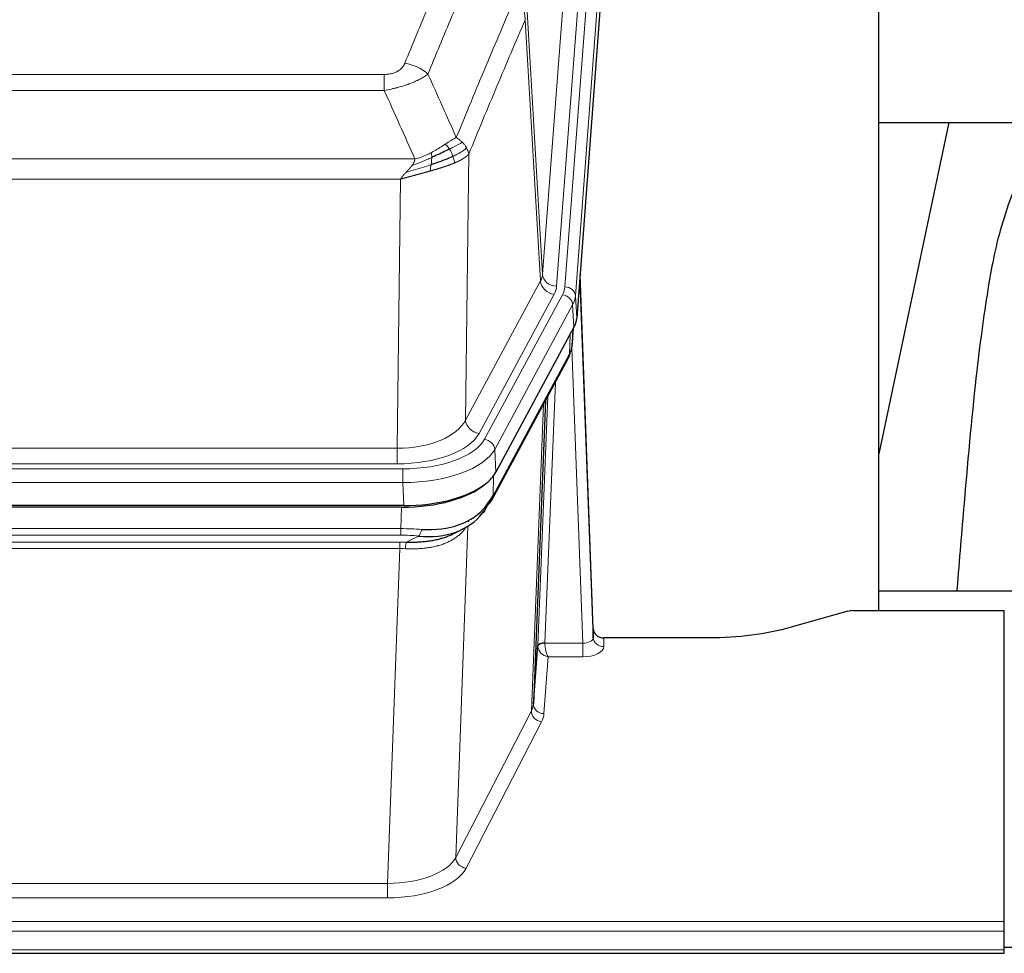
# Model space of a CAD drawing. Header units: inches. Extents: x 0 to 23760, y -13 to 16800.
# Tile 185 of 214: x 18229 to 18509, y 13839 to 14104. Entities that reach past the tile are written whole.
import ezdxf

# ---------------------------------------------------------------- set-up
doc = ezdxf.new("R2010")
doc.units = ezdxf.units.IN
doc.layers.add('254', color=7, linetype='Continuous', true_color=0xffffff)

msp = doc.modelspace()

# ---------------------------------------------------------------- linework, layer by layer
at = {"layer": '254', "color": 110, "linetype": 'Continuous', "lineweight": 13}
for p, q in [((18377.759, 14031.888), (18390.825, 14204.661)), ((18384.098, 14028.309), (18397.209, 14201.67)), ((18394.817, 14201.235), (18381.751, 14028.462)), ((18400.203, 14199.1), (18387.092, 14025.739)), ((18373.382, 14106.565), (18377.759, 14031.888)), ((18377.178, 14029.979), (18372.826, 14104.231)), ((18127.39, 14088.684), (18332.733, 14088.684)), ((18332.733, 14084.12), (18332.733, 14088.684)), ((18332.733, 14084.12), (18127.39, 14084.12)), ((18118.659, 14064.641), (18341.464, 14064.641)), ((18356.784, 14066.086), (18355.826, 13990.436)), ((18337.352, 14058.897), (18122.772, 14058.897)), ((18336.383, 13982.401), (18337.352, 14058.897)), ((18355.826, 13990.436), (18377.178, 14029.979)), ((18359.702, 13986.627), (18381.054, 14026.171)), ((18361.227, 13984.953), (18383.401, 14026.018)), ((18387.092, 14025.739), (18387.466, 14019.367)), ((18386.308, 14023.162), (18364.134, 13982.096)), ((18386.681, 14016.789), (18386.308, 14023.162)), ((18385.412, 14009.285), (18385.63, 14014.842)), ((18386.197, 14011.864), (18386.551, 14016.548)), ((18363.665, 13969.009), (18385.412, 14009.285)), ((18389.178, 13927.041), (18386.047, 14010.893)), ((18381.395, 14001.179), (18378.372, 13927.128)), ((18376.375, 13926.362), (18379.267, 13997.239)), ((18374.56, 13907.733), (18378.028, 13994.944)), ((18123.74, 13982.401), (18336.383, 13982.401)), ((18336.383, 13977.987), (18336.383, 13982.401)), ((18364.134, 13982.096), (18364.427, 13975.575)), ((18336.383, 13977.987), (18123.74, 13977.987)), ((18122.152, 13976.563), (18337.972, 13976.563)), ((18337.972, 13972.658), (18337.972, 13976.563)), ((18337.972, 13972.658), (18122.152, 13972.658)), ((18338.265, 13966.137), (18337.972, 13972.658)), ((18363.841, 13974.645), (18363.665, 13969.009)), ((18337.483, 13959.564), (18337.673, 13965.655)), ((18356.774, 13961.923), (18356.736, 13961.83)), ((18122.641, 13959.564), (18337.483, 13959.564)), ((18337.483, 13957.698), (18337.483, 13959.564)), ((18356.511, 13960.259), (18353.075, 13866.119)), ((18337.483, 13957.698), (18122.641, 13957.698)), ((18122.983, 13955.756), (18337.14, 13955.756)), ((18337.14, 13953.891), (18337.14, 13955.756)), ((18339.053, 13955.725), (18342.507, 13957.47)), ((18337.14, 13953.891), (18122.983, 13953.891)), ((18333.667, 13858.715), (18337.14, 13953.891)), ((18395.159, 13928.488), (18395.169, 13926.04)), ((18378.373, 13927.041), (18389.178, 13927.041)), ((18389.178, 13927.041), (18389.178, 13923.126)), ((18379.336, 13923.126), (18378.142, 13906.977)), ((18389.178, 13923.126), (18379.336, 13923.126)), ((18353.075, 13866.119), (18374.56, 13907.733)), ((18377.469, 13904.67), (18355.984, 13863.056)), ((18126.457, 13858.715), (18333.667, 13858.715)), ((18333.667, 13858.715), (18333.667, 13854.614)), ((18333.667, 13854.614), (18126.457, 13854.614)), ((17952.062, 13847.853), (18509.062, 13847.853)), ((17952.062, 13845.119), (18509.062, 13845.119)), ((17952.062, 13839.871), (18509.062, 13839.871))]:
    msp.add_line(p, q, dxfattribs=at)
at = {"layer": '254', "color": 2, "linetype": 'Continuous', "lineweight": 25}
for p, q in [((18400.584, 14192.82), (18387.466, 14019.367)), ((18473.402, 13936.255), (18473.402, 14125.056)), ((18473.382, 14074.977), (18545.112, 14074.977)), ((18493.245, 14074.975), (18473.402, 13980.819)), ((18392.16, 13931.109), (18388.402, 14031.748)), ((18388.483, 14027.355), (18392.171, 13928.573)), ((18386.681, 14016.789), (18364.427, 13975.575)), ((18386.19, 14011.751), (18386.554, 14016.553)), ((18386.368, 14016.208), (18386.197, 14011.864)), ((18386.19, 14011.751), (18386.197, 14011.864)), ((18363.305, 13967.679), (18385.053, 14007.955)), ((18378.574, 13995.955), (18375.146, 13909.744)), ((18338.265, 13966.137), (18121.859, 13966.137)), ((18337.673, 13965.655), (18122.45, 13965.655)), ((18352.371, 13958.091), (18355.164, 13959.503)), ((18545.4, 13941.828), (18473.403, 13941.828)), ((18464.606, 13936.06), (18448.441, 13931.529)), ((18466.104, 13936.255), (18509.062, 13936.255)), ((18509.062, 13847.853), (18509.062, 13936.255)), ((18392.171, 13928.573), (18392.16, 13931.109)), ((18425.062, 13928.488), (18395.159, 13928.488)), ((18375.146, 13909.744), (18376.375, 13926.362)), ((18509.062, 13845.119), (18509.062, 13847.853)), ((18509.062, 13839.871), (18509.062, 13845.119)), ((18509.062, 13840.554), (18512.046, 13840.554)), ((17952.062, 13838.856), (18509.062, 13838.856)), ((18509.062, 13838.856), (18509.062, 13839.871))]:
    msp.add_line(p, q, dxfattribs=at)
at = {"layer": '254', "color": 110, "linetype": 'Continuous', "lineweight": 13}
for centre, major_axis, ratio, start_param, end_param in [((18338.58, 14083.682), (9.245, -3.812), 0.7933159, 1.14397, 1.886928), ((18357.733, 14032.4), (-20.038, 0.241), 0.4621297, 2.903225, 3.1123764), ((18381.751, 14032.01), (3.989, -0.302), 0.8864705, 3.2608937, 4.7793301), ((18388.483, 14025.202), (-0.214, 6.443), 0.0117452, 5.0526437, 5.774114), ((18381.054, 14029.719), (3.52, -1.9), 0.8606628, 3.6289862, 5.1474227), ((18357.733, 14028.852), (-24.033, 0.005), 0.4611335, 2.8976848, 3.1068362), ((18360.08, 14028.7), (-24.033, 0.005), 0.4611335, 2.8976848, 3.1068362), ((18384.098, 14025.648), (2.991, -0.226), 0.8864705, 0.119301, 1.6377375), ((18383.401, 14023.357), (2.64, -1.425), 0.8606628, 0.4873936, 2.00583), ((18360.08, 14026.039), (27.028, 0.171), 0.4605351, 6.0362132, 6.2453646), ((18385.484, 14027.263), (2.998, 0.112), 0.4302668, 5.7021495, 6.2671208), ((18381.533, 14009.855), (3.52, -1.9), 0.8606628, 0.0000038, 0.4001271), ((18358.402, 13992.075), (27.538, 20.422), 0.1820484, 5.9117295, 5.9437097), ((18336.463, 13993.008), (20.002, 0.126), 0.5302672, 4.7050812, 6.0263936), ((18359.702, 13990.175), (-3.52, 1.9), 0.8606628, 0.4873936, 2.00583), ((18336.463, 13989.46), (24.002, 0.049), 0.477994, 4.708097, 6.0294094), ((18337.92, 13987.66), (-24.02, 0.03), 0.4619935, 1.5735185, 2.8978281), ((18361.227, 13982.292), (2.64, -1.425), 0.8606628, 0.4873936, 2.00583), ((18337.92, 13984.999), (27.018, 0.111), 0.4567867, 4.7124116, 6.0367213), ((18359.786, 13969.58), (3.52, -1.9), 0.8606628, 0.0000038, 0.4001271), ((18336.833, 13952.13), (27.015, 0.091), 0.2751837, 1.3250001, 1.545831), ((18342.507, 13961.305), (-0.368, -3.983), 0.2964475, 0.3019504, 1.0888865), ((18336.351, 13945.944), (24.025, 0.387), 0.4081205, 1.4515093, 1.5313568), ((18336.833, 13948.295), (23.017, 0.318), 0.4083138, 1.3161001, 1.5369309), ((18339.053, 13951.89), (0.131, 3.998), 0.1099517, 0.2897867, 1.0584981), ((18336.351, 13942.108), (20.023, 0.877), 0.5868265, 1.4258227, 1.5056703), ((18389.166, 13928.664), (-3.004, 0.138), 0.5390598, 1.5996723, 3.1704686), ((18395.169, 13928.664), (-3, -0.013), 0.8746179, 0.0299147, 1.5670846), ((18379.372, 13926.235), (-2.996, 0.15), 0.8842154, 0.0089587, 0.1047241), ((18378.372, 13926.267), (1.998, -0.082), 0.4302193, 1.5883537, 3.1255299), ((18378.373, 13926.18), (-1.996, -0.13), 0.4297663, 4.6843512, 6.2157251), ((18379.336, 13925.749), (-2.669, 1.608), 0.8008031, 0.5106166, 2.0203264), ((18379.372, 13927.096), (1.001, 0.011), 0.9036685, 3.0949665, 3.190732), ((18379.336, 13925.749), (-0.506, 2.997), 0.2740591, 1.0794715, 2.5891813), ((18389.166, 13926.04), (-6.003, 0.008), 0.4854373, 1.5734916, 3.1442879), ((18377.469, 13907.294), (2.666, -1.376), 0.8484453, 3.5215353, 5.1252561), ((18355.143, 13909.999), (20.016, 0.121), 0.4848834, 6.0350943, 6.2444185), ((18378.142, 13909.601), (2.992, -0.221), 0.8740585, 3.1714428, 4.7769181), ((18355.143, 13907.375), (23.014, 0.002), 0.4845187, 6.038018, 6.2473422), ((18333.66, 13868.389), (20.013, 0.104), 0.483363, 4.7101919, 6.0355739), ((18355.984, 13865.68), (2.666, -1.376), 0.8484453, 3.5215353, 5.1252561), ((18333.66, 13865.765), (-23.012, 0.004), 0.4845836, 1.5711584, 2.8965404)]:
    msp.add_ellipse(centre, major_axis=major_axis, ratio=ratio, start_param=start_param, end_param=end_param, dxfattribs=at)
at = {"layer": '254', "color": 2, "linetype": 'Continuous', "lineweight": 25}
for centre, major_axis, ratio, start_param, end_param in [((18360.446, 14019.806), (-27.037, 0.006), 0.4611335, 2.8976848, 3.1068362), ((18359.553, 14021.351), (-26.161, 11.46), 0.4493681, 3.1218709, 3.267222), ((18358.402, 13992.075), (27.174, 22.247), 0.265953, 6.0029107, 6.0348909), ((18381.699, 14010.176), (3.584, -1.776), 0.8816114, 6.2824956, 6.6531678), ((18338.207, 13978.621), (-27.023, 0.034), 0.4619935, 2.6128783, 2.8978281), ((18337.648, 13978.13), (-27.01, 0.015), 0.4618579, 1.5720062, 2.656), ((18338.207, 13978.621), (-27.023, 0.034), 0.4619935, 1.5735185, 2.6128783), ((18339.529, 13949.267), (23.434, 19.972), 0.1471226, 5.6997031, 5.9205339), ((18336.833, 13952.13), (27.355, 20.182), 0.1876908, 5.6857719, 5.9066027), ((18359.786, 13969.58), (3.52, -1.9), 0.8606628, 5.9153676, 6.2831892), ((18337.736, 13980.947), (-23.359, 16.381), 0.7286412, 2.2260513, 3.1098882), ((18337.736, 13980.947), (-25.329, 12.681), 0.6929209, 2.1169098, 3.0007467), ((18358.009, 13966.898), (3.195, -2.407), 0.6715965, 6.033487, 6.820423), ((18359.908, 13959.407), (-3.388, 2.127), 0.8041825, 6.1083502, 6.2835535), ((18466.107, 13934.797), (-3, 0.002), 0.4856498, 4.7136997, 5.2369038), ((18395.159, 13931.201), (-3, 0.002), 0.9042699, 0.0343167, 1.5714866)]:
    msp.add_ellipse(centre, major_axis=major_axis, ratio=ratio, start_param=start_param, end_param=end_param, dxfattribs=at)
at = {"layer": '254', "color": 110, "linetype": 'Continuous', "lineweight": 13}
for points, knots in [([(18338.58, 14091.838), (18339.714, 14094.599), (18340.849, 14097.349), (18343.122, 14102.827), (18344.259, 14105.555), (18347.675, 14113.703), (18349.956, 14119.089), (18352.241, 14124.43)], [0, 0, 0, 0, 0.25, 0.25, 0.5, 0.5, 1, 1, 1, 1]), ([(18358.838, 14121.343), (18356.549, 14116.007), (18354.265, 14110.625), (18350.846, 14102.484), (18349.707, 14099.759), (18347.432, 14094.287), (18346.295, 14091.539), (18345.16, 14088.78)], [0, 0, 0, 0, 0.5, 0.5, 0.75, 0.75, 1, 1, 1, 1]), ([(18353.227, 14070.732), (18354.625, 14074.147), (18356.024, 14077.545), (18358.827, 14084.307), (18360.23, 14087.671), (18364.443, 14097.71), (18367.259, 14104.334), (18370.081, 14110.889)], [0, 0, 0, 0, 0.25, 0.25, 0.5, 0.5, 1, 1, 1, 1]), ([(18370.081, 14110.889), (18370.49, 14110.406), (18370.863, 14109.896), (18371.521, 14108.832), (18371.806, 14108.279), (18372.278, 14107.148), (18372.464, 14106.569), (18372.727, 14105.402), (18372.805, 14104.814), (18372.826, 14104.231)], [0, 0, 0, 0, 0.25, 0.25, 0.5, 0.5, 0.75, 0.75, 1, 1, 1, 1]), ([(18372.826, 14104.231), (18370.14, 14097.998), (18367.461, 14091.703), (18363.45, 14082.167), (18362.115, 14078.973), (18359.447, 14072.553), (18358.114, 14069.327), (18356.784, 14066.086)], [0, 0, 0, 0, 0.5, 0.5, 0.75, 0.75, 1, 1, 1, 1]), ([(18338.58, 14091.838), (18338.559, 14091.787), (18338.537, 14091.736), (18338.491, 14091.634), (18338.467, 14091.583), (18338.391, 14091.432), (18338.337, 14091.332), (18338.219, 14091.134), (18338.155, 14091.037), (18338.019, 14090.844), (18337.946, 14090.749), (18337.788, 14090.561), (18337.704, 14090.468), (18337.569, 14090.332), (18337.522, 14090.286), (18337.426, 14090.197), (18337.376, 14090.152), (18337.222, 14090.021), (18337.114, 14089.937), (18336.886, 14089.774), (18336.767, 14089.695), (18336.577, 14089.582), (18336.48, 14089.527), (18336.379, 14089.474), (18336.311, 14089.438), (18336.276, 14089.421), (18336.102, 14089.335), (18335.957, 14089.272), (18335.51, 14089.095), (18335.194, 14088.996), (18334.773, 14088.896), (18334.688, 14088.877), (18334.515, 14088.842), (18334.428, 14088.826), (18334.167, 14088.782), (18333.991, 14088.758), (18333.636, 14088.721), (18333.457, 14088.707), (18333.097, 14088.688), (18332.916, 14088.684), (18332.733, 14088.684)], [0, 0, 0, 0, 0.03125, 0.03125, 0.0625, 0.0625, 0.125, 0.125, 0.1875, 0.1875, 0.25, 0.25, 0.3125, 0.3125, 0.34375, 0.34375, 0.375, 0.375, 0.4375, 0.4375, 0.5, 0.5, 0.53125, 0.546875, 0.546875, 0.5625, 0.5625, 0.625, 0.625, 0.75, 0.75, 0.78125, 0.78125, 0.8125, 0.8125, 0.875, 0.875, 0.9375, 0.9375, 1, 1, 1, 1]), ([(18345.16, 14088.78), (18344.862, 14088.547), (18344.536, 14088.316), (18343.823, 14087.859), (18343.437, 14087.632), (18342.808, 14087.296), (18342.536, 14087.157), (18342.251, 14087.018), (18342.136, 14086.963), (18342.078, 14086.935), (18341.902, 14086.853), (18341.784, 14086.798), (18341.181, 14086.527), (18340.672, 14086.316), (18340, 14086.06), (18339.864, 14086.01), (18339.657, 14085.934), (18339.587, 14085.909), (18339.448, 14085.859), (18339.377, 14085.835), (18339.025, 14085.712), (18338.738, 14085.616), (18337.862, 14085.335), (18337.257, 14085.157), (18336.554, 14084.968), (18336.475, 14084.947), (18336.318, 14084.906), (18336.238, 14084.885), (18336, 14084.824), (18335.841, 14084.784), (18335.361, 14084.667), (18335.039, 14084.591), (18334.064, 14084.374), (18333.403, 14084.241), (18332.733, 14084.12)], [0, 0, 0, 0, 0.125, 0.125, 0.25, 0.25, 0.3125, 0.328125, 0.328125, 0.34375, 0.34375, 0.375, 0.375, 0.5, 0.5, 0.53125, 0.53125, 0.546875, 0.546875, 0.5625, 0.5625, 0.625, 0.625, 0.75, 0.75, 0.765625, 0.765625, 0.78125, 0.78125, 0.8125, 0.8125, 0.875, 0.875, 1, 1, 1, 1]), ([(18353.227, 14070.732), (18352.534, 14070.405), (18351.768, 14069.939), (18350.641, 14069.219), (18350.351, 14069.031), (18350.052, 14068.837)], [0, 0, 0, 0, 0.75, 0.75, 1, 1, 1, 1]), ([(18354.934, 14069.388), (18354.811, 14069.511), (18354.683, 14069.633), (18354.351, 14069.928), (18354.14, 14070.1), (18353.699, 14070.427), (18353.468, 14070.584), (18353.227, 14070.732)], [0, 0, 0, 0, 0.25, 0.25, 0.625, 0.625, 1, 1, 1, 1]), ([(18350.052, 14068.837), (18349.902, 14068.74), (18349.751, 14068.642), (18349.136, 14068.245), (18348.657, 14067.938), (18347.663, 14067.324), (18347.148, 14067.017), (18346.441, 14066.623), (18346.263, 14066.525), (18346.082, 14066.429)], [0, 0, 0, 0, 0.125, 0.125, 0.5, 0.5, 0.875, 0.875, 1, 1, 1, 1]), ([(18351.276, 14067.457), (18351.177, 14067.612), (18351.076, 14067.76), (18350.819, 14068.104), (18350.662, 14068.288), (18350.351, 14068.603), (18350.198, 14068.735), (18350.052, 14068.837)], [0, 0, 0, 0, 0.25, 0.25, 0.625, 0.625, 1, 1, 1, 1]), ([(18354.934, 14069.388), (18354.236, 14069.005), (18353.365, 14068.533), (18352.004, 14067.827), (18351.648, 14067.644), (18351.276, 14067.457)], [0, 0, 0, 0, 0.75, 0.75, 1, 1, 1, 1]), ([(18352.262, 14065.384), (18352.231, 14065.472), (18352.199, 14065.561), (18352.064, 14065.918), (18351.951, 14066.189), (18351.702, 14066.717), (18351.566, 14066.975), (18351.374, 14067.3), (18351.325, 14067.379), (18351.276, 14067.457)], [0, 0, 0, 0, 0.125, 0.125, 0.5, 0.5, 0.875, 0.875, 1, 1, 1, 1]), ([(18356.145, 14067.8), (18355.532, 14067.216), (18354.636, 14066.607), (18353.107, 14065.792), (18352.697, 14065.588), (18352.262, 14065.384)], [0, 0, 0, 0, 0.75, 0.75, 1, 1, 1, 1]), ([(18356.145, 14067.8), (18356.106, 14067.869), (18356.065, 14067.938), (18355.898, 14068.214), (18355.759, 14068.418), (18355.455, 14068.816), (18355.291, 14069.011), (18355.056, 14069.263), (18354.996, 14069.326), (18354.934, 14069.388)], [0, 0, 0, 0, 0.125, 0.125, 0.5, 0.5, 0.875, 0.875, 1, 1, 1, 1]), ([(18356.784, 14066.086), (18356.699, 14066.52), (18356.557, 14066.953), (18356.294, 14067.52), (18356.222, 14067.66), (18356.145, 14067.8)], [0, 0, 0, 0, 0.75, 0.75, 1, 1, 1, 1]), ([(18346.233, 14065.06), (18345.775, 14064.856), (18345.311, 14064.652), (18343.441, 14063.847), (18342.004, 14063.264), (18340.594, 14062.742)], [0, 0, 0, 0, 0.25, 0.25, 1, 1, 1, 1]), ([(18340.594, 14062.742), (18340.602, 14062.753), (18340.618, 14062.774), (18340.641, 14062.806), (18340.665, 14062.838), (18340.688, 14062.87), (18340.71, 14062.901), (18340.733, 14062.933), (18340.754, 14062.964), (18340.776, 14062.996), (18340.797, 14063.027), (18340.818, 14063.058), (18340.839, 14063.089), (18340.859, 14063.12), (18340.879, 14063.151), (18340.899, 14063.182), (18340.918, 14063.212), (18340.937, 14063.243), (18340.956, 14063.273), (18340.974, 14063.304), (18340.992, 14063.334), (18341.01, 14063.364), (18341.027, 14063.394), (18341.044, 14063.424), (18341.061, 14063.454), (18341.077, 14063.484), (18341.093, 14063.513), (18341.109, 14063.543), (18341.124, 14063.572), (18341.139, 14063.602), (18341.154, 14063.631), (18341.168, 14063.66), (18341.182, 14063.689), (18341.196, 14063.718), (18341.21, 14063.747), (18341.223, 14063.775), (18341.235, 14063.804), (18341.248, 14063.833), (18341.26, 14063.861), (18341.271, 14063.889), (18341.283, 14063.918), (18341.294, 14063.946), (18341.304, 14063.974), (18341.315, 14064.002), (18341.325, 14064.029), (18341.335, 14064.057), (18341.344, 14064.085), (18341.353, 14064.112), (18341.362, 14064.14), (18341.37, 14064.167), (18341.378, 14064.194), (18341.386, 14064.221), (18341.393, 14064.248), (18341.4, 14064.275), (18341.407, 14064.302), (18341.414, 14064.328), (18341.42, 14064.355), (18341.425, 14064.382), (18341.431, 14064.408), (18341.436, 14064.434), (18341.441, 14064.46), (18341.445, 14064.486), (18341.449, 14064.512), (18341.453, 14064.538), (18341.456, 14064.564), (18341.459, 14064.59), (18341.462, 14064.615), (18341.464, 14064.632), (18341.464, 14064.641)], [0, 0, 0, 0, 0.0185022, 0.0368847, 0.0551481, 0.073293, 0.0913199, 0.1092294, 0.1270222, 0.1446988, 0.1622598, 0.1797059, 0.1970378, 0.2142561, 0.2313614, 0.2483544, 0.265236, 0.2820066, 0.2986672, 0.3152184, 0.331661, 0.3479958, 0.3642235, 0.380345, 0.3963611, 0.4122725, 0.4280803, 0.4437851, 0.459388, 0.4748898, 0.4902915, 0.5055939, 0.5207981, 0.535905, 0.5509156, 0.565831, 0.5806521, 0.5953801, 0.6100159, 0.6245607, 0.6390157, 0.6533819, 0.6676604, 0.6818526, 0.6959596, 0.7099825, 0.7239227, 0.7377815, 0.75156, 0.7652597, 0.7788818, 0.7924277, 0.8058989, 0.8192966, 0.8326224, 0.8458776, 0.8590638, 0.8721825, 0.8852351, 0.8982233, 0.9111485, 0.9240124, 0.9368166, 0.9495628, 0.9622525, 0.9748874, 0.9874694, 1, 1, 1, 1]), ([(18346.082, 14066.429), (18345.722, 14066.237), (18345.355, 14066.052), (18343.861, 14065.349), (18342.685, 14064.906), (18341.464, 14064.641)], [0, 0, 0, 0, 0.25, 0.25, 1, 1, 1, 1]), ([(18346.064, 14063), (18346.076, 14063.087), (18346.088, 14063.174), (18346.132, 14063.527), (18346.161, 14063.796), (18346.205, 14064.321), (18346.22, 14064.579), (18346.23, 14064.903), (18346.232, 14064.982), (18346.233, 14065.06)], [0, 0, 0, 0, 0.125, 0.125, 0.5, 0.5, 0.875, 0.875, 1, 1, 1, 1]), ([(18346.233, 14065.06), (18346.234, 14065.215), (18346.233, 14065.363), (18346.219, 14065.706), (18346.203, 14065.89), (18346.155, 14066.202), (18346.123, 14066.331), (18346.082, 14066.429)], [0, 0, 0, 0, 0.25, 0.25, 0.625, 0.625, 1, 1, 1, 1]), ([(18352.752, 14063.538), (18352.681, 14063.899), (18352.581, 14064.358), (18352.38, 14065.033), (18352.324, 14065.207), (18352.262, 14065.384)], [0, 0, 0, 0, 0.75, 0.75, 1, 1, 1, 1]), ([(18356.784, 14066.086), (18356.778, 14066.079), (18356.766, 14066.065), (18356.748, 14066.043), (18356.73, 14066.022), (18356.711, 14066.001), (18356.693, 14065.979), (18356.674, 14065.958), (18356.655, 14065.937), (18356.636, 14065.916), (18356.616, 14065.895), (18356.597, 14065.875), (18356.577, 14065.854), (18356.558, 14065.833), (18356.538, 14065.813), (18356.518, 14065.792), (18356.497, 14065.772), (18356.477, 14065.752), (18356.456, 14065.731), (18356.436, 14065.711), (18356.415, 14065.691), (18356.394, 14065.671), (18356.373, 14065.652), (18356.352, 14065.632), (18356.33, 14065.612), (18356.309, 14065.592), (18356.287, 14065.573), (18356.266, 14065.554), (18356.244, 14065.534), (18356.222, 14065.515), (18356.2, 14065.496), (18356.177, 14065.477), (18356.155, 14065.458), (18356.133, 14065.439), (18356.11, 14065.42), (18356.088, 14065.401), (18356.065, 14065.383), (18356.042, 14065.364), (18356.019, 14065.346), (18355.996, 14065.327), (18355.973, 14065.309), (18355.95, 14065.291), (18355.926, 14065.273), (18355.903, 14065.254), (18355.879, 14065.237), (18355.856, 14065.219), (18355.832, 14065.201), (18355.809, 14065.183), (18355.785, 14065.165), (18355.761, 14065.148), (18355.737, 14065.13), (18355.713, 14065.113), (18355.689, 14065.096), (18355.665, 14065.079), (18355.641, 14065.061), (18355.616, 14065.044), (18355.592, 14065.027), (18355.568, 14065.011), (18355.543, 14064.994), (18355.519, 14064.977), (18355.494, 14064.96), (18355.47, 14064.944), (18355.445, 14064.927), (18355.421, 14064.911), (18355.396, 14064.895), (18355.371, 14064.879), (18355.346, 14064.862), (18355.322, 14064.846), (18355.297, 14064.83), (18355.272, 14064.814), (18355.247, 14064.799), (18355.222, 14064.783), (18355.197, 14064.767), (18355.172, 14064.752), (18355.147, 14064.736), (18355.122, 14064.721), (18355.097, 14064.706), (18355.072, 14064.69), (18355.047, 14064.675), (18355.022, 14064.66), (18354.997, 14064.645), (18354.972, 14064.63), (18354.947, 14064.615), (18354.922, 14064.601), (18354.897, 14064.586), (18354.872, 14064.571), (18354.847, 14064.557), (18354.822, 14064.542), (18354.796, 14064.528), (18354.771, 14064.514), (18354.746, 14064.499), (18354.721, 14064.485), (18354.696, 14064.471), (18354.671, 14064.457), (18354.646, 14064.443), (18354.621, 14064.43), (18354.596, 14064.416), (18354.571, 14064.402), (18354.546, 14064.389), (18354.522, 14064.375), (18354.497, 14064.362), (18354.472, 14064.348), (18354.447, 14064.335), (18354.422, 14064.322), (18354.397, 14064.309), (18354.373, 14064.296), (18354.348, 14064.283), (18354.323, 14064.27), (18354.299, 14064.257), (18354.274, 14064.244), (18354.25, 14064.232), (18354.225, 14064.219), (18354.201, 14064.206), (18354.176, 14064.194), (18354.152, 14064.182), (18354.128, 14064.169), (18354.104, 14064.157), (18354.079, 14064.145), (18354.055, 14064.133), (18354.031, 14064.121), (18354.007, 14064.109), (18353.983, 14064.097), (18353.959, 14064.085), (18353.935, 14064.074), (18353.912, 14064.062), (18353.888, 14064.051), (18353.864, 14064.039), (18353.841, 14064.028), (18353.817, 14064.016), (18353.794, 14064.005), (18353.77, 14063.994), (18353.747, 14063.983), (18353.724, 14063.972), (18353.7, 14063.961), (18353.677, 14063.95), (18353.654, 14063.939), (18353.631, 14063.928), (18353.608, 14063.918), (18353.586, 14063.907), (18353.563, 14063.896), (18353.54, 14063.886), (18353.518, 14063.875), (18353.495, 14063.865), (18353.473, 14063.855), (18353.451, 14063.845), (18353.428, 14063.835), (18353.406, 14063.824), (18353.384, 14063.814), (18353.362, 14063.805), (18353.34, 14063.795), (18353.319, 14063.785), (18353.297, 14063.775), (18353.275, 14063.766), (18353.254, 14063.756), (18353.233, 14063.746), (18353.211, 14063.737), (18353.19, 14063.728), (18353.169, 14063.718), (18353.148, 14063.709), (18353.127, 14063.7), (18353.107, 14063.691), (18353.086, 14063.682), (18353.065, 14063.673), (18353.045, 14063.664), (18353.025, 14063.655), (18353.004, 14063.646), (18352.984, 14063.638), (18352.964, 14063.629), (18352.944, 14063.62), (18352.925, 14063.612), (18352.905, 14063.603), (18352.886, 14063.595), (18352.866, 14063.587), (18352.847, 14063.578), (18352.828, 14063.57), (18352.809, 14063.562), (18352.79, 14063.554), (18352.771, 14063.546), (18352.758, 14063.541), (18352.752, 14063.538)], [0, 0, 0, 0, 0.0080212, 0.0160154, 0.0239827, 0.0319231, 0.0398365, 0.0477229, 0.0555824, 0.0634149, 0.0712205, 0.0789992, 0.0867509, 0.0944756, 0.1021734, 0.1098443, 0.1174881, 0.1251051, 0.1326951, 0.1402581, 0.1477942, 0.1553034, 0.1627856, 0.1702408, 0.1776691, 0.1850704, 0.1924448, 0.1997923, 0.2071128, 0.2144063, 0.2216729, 0.2289126, 0.2361253, 0.243311, 0.2504698, 0.2576016, 0.2647065, 0.2717845, 0.2788355, 0.2858595, 0.2928566, 0.2998268, 0.30677, 0.3136862, 0.3205755, 0.3274379, 0.3342733, 0.3410817, 0.3478632, 0.3546178, 0.3613454, 0.3680461, 0.3747198, 0.3813665, 0.3879863, 0.3945792, 0.4011451, 0.4076841, 0.4141961, 0.4206811, 0.4271393, 0.4335704, 0.4399746, 0.4463519, 0.4527022, 0.4590256, 0.465322, 0.4715915, 0.477834, 0.4840496, 0.4902382, 0.4963999, 0.5025346, 0.5086424, 0.5147232, 0.5207771, 0.526804, 0.532804, 0.5387771, 0.5447232, 0.5506423, 0.5565345, 0.5623997, 0.568238, 0.5740494, 0.5798338, 0.5855912, 0.5913217, 0.5970253, 0.6027019, 0.6083515, 0.6139742, 0.61957, 0.6251388, 0.6306807, 0.6361956, 0.6416836, 0.6471446, 0.6525787, 0.6579858, 0.663366, 0.6687192, 0.6740455, 0.6793448, 0.6846172, 0.6898627, 0.6950812, 0.7002727, 0.7054373, 0.710575, 0.7156857, 0.7207694, 0.7258262, 0.7308561, 0.735859, 0.740835, 0.745784, 0.7507061, 0.7556012, 0.7604694, 0.7653107, 0.7701249, 0.7749123, 0.7796727, 0.7844061, 0.7891127, 0.7937922, 0.7984448, 0.8030705, 0.8076692, 0.812241, 0.8167858, 0.8213037, 0.8257947, 0.8302587, 0.8346957, 0.8391058, 0.843489, 0.8478452, 0.8521745, 0.8564768, 0.8607522, 0.8650006, 0.8692221, 0.8734166, 0.8775842, 0.8817249, 0.8858386, 0.8899254, 0.8939852, 0.8980181, 0.902024, 0.906003, 0.909955, 0.9138802, 0.9177783, 0.9216495, 0.9254938, 0.9293111, 0.9331015, 0.936865, 0.9406015, 0.944311, 0.9479937, 0.9516493, 0.9552781, 0.9588799, 0.9624547, 0.9660026, 0.9695236, 0.9730176, 0.9764847, 0.9799249, 0.9833381, 0.9867243, 0.9900837, 0.993416, 0.9967215, 1, 1, 1, 1]), ([(18346.064, 14063), (18345.486, 14062.809), (18344.898, 14062.621), (18342.524, 14061.879), (18340.695, 14061.349), (18338.922, 14060.845)], [0, 0, 0, 0, 0.25, 0.25, 1, 1, 1, 1]), ([(18338.922, 14060.845), (18338.937, 14060.86), (18338.965, 14060.891), (18339.006, 14060.935), (18339.047, 14060.979), (18339.086, 14061.022), (18339.125, 14061.064), (18339.162, 14061.104), (18339.199, 14061.143), (18339.234, 14061.181), (18339.268, 14061.218), (18339.301, 14061.254), (18339.333, 14061.289), (18339.364, 14061.322), (18339.394, 14061.355), (18339.423, 14061.386), (18339.451, 14061.416), (18339.478, 14061.445), (18339.504, 14061.473), (18339.528, 14061.5), (18339.552, 14061.526), (18339.575, 14061.55), (18339.596, 14061.573), (18339.617, 14061.596), (18339.636, 14061.617), (18339.655, 14061.637), (18339.672, 14061.655), (18339.688, 14061.673), (18339.704, 14061.689), (18339.718, 14061.705), (18339.731, 14061.719), (18339.743, 14061.732), (18339.754, 14061.744), (18339.764, 14061.755), (18339.773, 14061.765), (18339.781, 14061.773), (18339.787, 14061.781), (18339.793, 14061.787), (18339.798, 14061.792), (18339.81, 14061.806), (18339.831, 14061.829), (18339.86, 14061.861), (18339.889, 14061.893), (18339.917, 14061.925), (18339.945, 14061.957), (18339.973, 14061.988), (18340, 14062.019), (18340.027, 14062.05), (18340.054, 14062.08), (18340.08, 14062.111), (18340.106, 14062.141), (18340.131, 14062.171), (18340.157, 14062.2), (18340.182, 14062.23), (18340.206, 14062.259), (18340.231, 14062.288), (18340.255, 14062.317), (18340.278, 14062.345), (18340.302, 14062.373), (18340.325, 14062.401), (18340.347, 14062.429), (18340.37, 14062.456), (18340.392, 14062.483), (18340.413, 14062.51), (18340.435, 14062.537), (18340.456, 14062.563), (18340.477, 14062.59), (18340.497, 14062.616), (18340.517, 14062.641), (18340.537, 14062.667), (18340.556, 14062.692), (18340.575, 14062.717), (18340.588, 14062.734), (18340.594, 14062.742)], [0, 0, 0, 0, 0.0247661, 0.0489206, 0.0724636, 0.0953949, 0.1177147, 0.1394229, 0.1605195, 0.1810045, 0.2008779, 0.2201398, 0.23879, 0.2568287, 0.2742558, 0.2910713, 0.3072753, 0.3228676, 0.3378484, 0.3522176, 0.3659752, 0.3791212, 0.3916556, 0.4035785, 0.4148897, 0.4255894, 0.4356775, 0.445154, 0.454019, 0.4622723, 0.4699141, 0.4769443, 0.4833629, 0.48917, 0.4943654, 0.4989493, 0.5029216, 0.5062824, 0.5090316, 0.5111692, 0.5284651, 0.5456049, 0.5625886, 0.5794163, 0.5960881, 0.612604, 0.6289642, 0.6451687, 0.6612176, 0.6771111, 0.6928491, 0.7084319, 0.7238594, 0.7391318, 0.7542492, 0.7692118, 0.7840195, 0.7986726, 0.8131712, 0.8275153, 0.8417051, 0.8557408, 0.8696224, 0.8833501, 0.8969241, 0.9103445, 0.9236114, 0.936725, 0.9496856, 0.9624932, 0.975148, 0.9876502, 1, 1, 1, 1]), ([(18352.752, 14063.538), (18352.737, 14063.532), (18352.708, 14063.52), (18352.664, 14063.501), (18352.619, 14063.482), (18352.575, 14063.464), (18352.53, 14063.445), (18352.486, 14063.427), (18352.441, 14063.409), (18352.396, 14063.39), (18352.351, 14063.372), (18352.306, 14063.354), (18352.261, 14063.336), (18352.216, 14063.317), (18352.171, 14063.299), (18352.125, 14063.281), (18352.08, 14063.263), (18352.034, 14063.245), (18351.988, 14063.227), (18351.943, 14063.209), (18351.897, 14063.191), (18351.851, 14063.173), (18351.805, 14063.156), (18351.758, 14063.138), (18351.712, 14063.12), (18351.666, 14063.102), (18351.62, 14063.085), (18351.573, 14063.067), (18351.527, 14063.049), (18351.48, 14063.032), (18351.433, 14063.014), (18351.386, 14062.997), (18351.34, 14062.98), (18351.293, 14062.962), (18351.246, 14062.945), (18351.199, 14062.927), (18351.151, 14062.91), (18351.104, 14062.893), (18351.057, 14062.876), (18351.01, 14062.859), (18350.962, 14062.841), (18350.915, 14062.824), (18350.867, 14062.807), (18350.82, 14062.79), (18350.772, 14062.773), (18350.724, 14062.756), (18350.677, 14062.739), (18350.629, 14062.723), (18350.581, 14062.706), (18350.533, 14062.689), (18350.485, 14062.672), (18350.437, 14062.655), (18350.389, 14062.639), (18350.341, 14062.622), (18350.293, 14062.606), (18350.245, 14062.589), (18350.196, 14062.572), (18350.148, 14062.556), (18350.1, 14062.54), (18350.051, 14062.523), (18350.003, 14062.507), (18349.955, 14062.49), (18349.906, 14062.474), (18349.858, 14062.458), (18349.809, 14062.442), (18349.76, 14062.425), (18349.712, 14062.409), (18349.663, 14062.393), (18349.614, 14062.377), (18349.566, 14062.361), (18349.517, 14062.345), (18349.468, 14062.329), (18349.419, 14062.313), (18349.37, 14062.297), (18349.322, 14062.281), (18349.273, 14062.265), (18349.224, 14062.249), (18349.175, 14062.234), (18349.126, 14062.218), (18349.077, 14062.202), (18349.028, 14062.186), (18348.979, 14062.171), (18348.93, 14062.155), (18348.881, 14062.14), (18348.832, 14062.124), (18348.783, 14062.108), (18348.733, 14062.093), (18348.684, 14062.078), (18348.635, 14062.062), (18348.586, 14062.047), (18348.537, 14062.031), (18348.488, 14062.016), (18348.439, 14062.001), (18348.39, 14061.985), (18348.34, 14061.97), (18348.291, 14061.955), (18348.242, 14061.94), (18348.193, 14061.925), (18348.144, 14061.91), (18348.094, 14061.895), (18348.045, 14061.88), (18347.996, 14061.865), (18347.947, 14061.85), (18347.898, 14061.835), (18347.849, 14061.82), (18347.799, 14061.805), (18347.75, 14061.79), (18347.701, 14061.775), (18347.652, 14061.76), (18347.603, 14061.746), (18347.554, 14061.731), (18347.504, 14061.716), (18347.455, 14061.702), (18347.406, 14061.687), (18347.357, 14061.672), (18347.308, 14061.658), (18347.259, 14061.643), (18347.21, 14061.629), (18347.161, 14061.614), (18347.112, 14061.6), (18347.063, 14061.585), (18347.014, 14061.571), (18346.965, 14061.557), (18346.916, 14061.542), (18346.867, 14061.528), (18346.818, 14061.514), (18346.769, 14061.499), (18346.72, 14061.485), (18346.672, 14061.471), (18346.623, 14061.457), (18346.574, 14061.443), (18346.525, 14061.429), (18346.477, 14061.415), (18346.428, 14061.4), (18346.379, 14061.386), (18346.331, 14061.372), (18346.282, 14061.358), (18346.233, 14061.345), (18346.185, 14061.331), (18346.136, 14061.317), (18346.088, 14061.303), (18346.039, 14061.289), (18345.991, 14061.275), (18345.942, 14061.261), (18345.894, 14061.248), (18345.846, 14061.234), (18345.798, 14061.22), (18345.765, 14061.211), (18345.749, 14061.206)], [0, 0, 0, 0, 0.0076941, 0.0153765, 0.0230472, 0.0307061, 0.0383534, 0.045989, 0.0536129, 0.061225, 0.0688255, 0.0764143, 0.0839914, 0.0915567, 0.0991104, 0.1066524, 0.1141827, 0.1217013, 0.1292082, 0.1367034, 0.1441869, 0.1516588, 0.1591189, 0.1665674, 0.1740041, 0.1814292, 0.1888426, 0.1962444, 0.2036344, 0.2110128, 0.2183794, 0.2257344, 0.2330778, 0.2404094, 0.2477294, 0.2550377, 0.2623343, 0.2696193, 0.2768926, 0.2841542, 0.2914041, 0.2986424, 0.305869, 0.313084, 0.3202872, 0.3274789, 0.3346588, 0.3418271, 0.3489838, 0.3561287, 0.3632621, 0.3703837, 0.3774937, 0.3845921, 0.3916788, 0.3987539, 0.4058173, 0.412869, 0.4199092, 0.4269376, 0.4339544, 0.4409596, 0.4479532, 0.454935, 0.4619053, 0.4688639, 0.4758109, 0.4827462, 0.4896699, 0.496582, 0.5034825, 0.5103713, 0.5172485, 0.524114, 0.5309679, 0.5378102, 0.5446409, 0.55146, 0.5582674, 0.5650632, 0.5718474, 0.57862, 0.5853809, 0.5921303, 0.598868, 0.6055941, 0.6123087, 0.6190116, 0.6257029, 0.6323825, 0.6390506, 0.6457071, 0.652352, 0.6589853, 0.665607, 0.672217, 0.6788155, 0.6854024, 0.6919777, 0.6985414, 0.7050935, 0.7116341, 0.718163, 0.7246804, 0.7311862, 0.7376804, 0.744163, 0.750634, 0.7570935, 0.7635413, 0.7699776, 0.7764024, 0.7828155, 0.7892171, 0.7956072, 0.8019856, 0.8083525, 0.8147079, 0.8210516, 0.8273839, 0.8337045, 0.8400136, 0.8463112, 0.8525972, 0.8588716, 0.8651345, 0.8713859, 0.8776257, 0.8838539, 0.8900706, 0.8962758, 0.9024695, 0.9086516, 0.9148221, 0.9209812, 0.9271287, 0.9332646, 0.9393891, 0.945502, 0.9516034, 0.9576933, 0.9637717, 0.9698385, 0.9758938, 0.9819376, 0.9879699, 0.9939907, 1, 1, 1, 1]), ([(18345.749, 14061.206), (18345.783, 14061.378), (18345.822, 14061.574), (18345.904, 14062.006), (18345.946, 14062.241), (18346.014, 14062.654), (18346.04, 14062.825), (18346.064, 14063)], [0, 0, 0, 0, 0.375, 0.375, 0.75, 0.75, 1, 1, 1, 1]), ([(18345.749, 14061.206), (18345.728, 14061.2), (18345.684, 14061.188), (18345.619, 14061.17), (18345.554, 14061.151), (18345.489, 14061.133), (18345.424, 14061.115), (18345.359, 14061.096), (18345.294, 14061.078), (18345.229, 14061.06), (18345.164, 14061.041), (18345.099, 14061.023), (18345.033, 14061.005), (18344.968, 14060.987), (18344.903, 14060.969), (18344.838, 14060.95), (18344.773, 14060.932), (18344.707, 14060.914), (18344.642, 14060.896), (18344.577, 14060.878), (18344.512, 14060.86), (18344.446, 14060.842), (18344.381, 14060.824), (18344.316, 14060.806), (18344.251, 14060.788), (18344.185, 14060.77), (18344.12, 14060.752), (18344.055, 14060.734), (18343.99, 14060.716), (18343.925, 14060.698), (18343.859, 14060.68), (18343.794, 14060.662), (18343.729, 14060.644), (18343.664, 14060.627), (18343.599, 14060.609), (18343.533, 14060.591), (18343.468, 14060.573), (18343.403, 14060.555), (18343.338, 14060.538), (18343.273, 14060.52), (18343.208, 14060.502), (18343.143, 14060.484), (18343.078, 14060.467), (18343.013, 14060.449), (18342.948, 14060.431), (18342.883, 14060.414), (18342.818, 14060.396), (18342.753, 14060.378), (18342.688, 14060.361), (18342.623, 14060.343), (18342.558, 14060.325), (18342.493, 14060.308), (18342.428, 14060.29), (18342.363, 14060.273), (18342.299, 14060.255), (18342.234, 14060.238), (18342.169, 14060.22), (18342.105, 14060.203), (18342.04, 14060.185), (18341.975, 14060.168), (18341.911, 14060.15), (18341.846, 14060.133), (18341.782, 14060.115), (18341.718, 14060.098), (18341.653, 14060.081), (18341.589, 14060.063), (18341.524, 14060.046), (18341.46, 14060.028), (18341.396, 14060.011), (18341.332, 14059.994), (18341.268, 14059.976), (18341.204, 14059.959), (18341.139, 14059.942), (18341.075, 14059.924), (18341.012, 14059.907), (18340.948, 14059.89), (18340.884, 14059.872), (18340.82, 14059.855), (18340.756, 14059.838), (18340.693, 14059.82), (18340.629, 14059.803), (18340.565, 14059.786), (18340.502, 14059.769), (18340.438, 14059.752), (18340.375, 14059.734), (18340.312, 14059.717), (18340.248, 14059.7), (18340.185, 14059.683), (18340.122, 14059.665), (18340.059, 14059.648), (18339.996, 14059.631), (18339.933, 14059.614), (18339.87, 14059.597), (18339.807, 14059.58), (18339.744, 14059.562), (18339.681, 14059.545), (18339.619, 14059.528), (18339.556, 14059.511), (18339.493, 14059.494), (18339.431, 14059.477), (18339.369, 14059.46), (18339.306, 14059.443), (18339.244, 14059.425), (18339.182, 14059.408), (18339.12, 14059.391), (18339.058, 14059.374), (18338.996, 14059.357), (18338.934, 14059.34), (18338.872, 14059.323), (18338.81, 14059.306), (18338.748, 14059.289), (18338.687, 14059.272), (18338.625, 14059.255), (18338.564, 14059.238), (18338.502, 14059.22), (18338.441, 14059.203), (18338.38, 14059.186), (18338.319, 14059.169), (18338.258, 14059.152), (18338.197, 14059.135), (18338.136, 14059.118), (18338.075, 14059.101), (18338.014, 14059.084), (18337.954, 14059.067), (18337.893, 14059.05), (18337.832, 14059.033), (18337.772, 14059.016), (18337.712, 14058.999), (18337.652, 14058.982), (18337.591, 14058.965), (18337.531, 14058.948), (18337.471, 14058.931), (18337.411, 14058.914), (18337.372, 14058.902), (18337.352, 14058.897)], [0, 0, 0, 0, 0.0081592, 0.0163092, 0.0244501, 0.0325819, 0.0407045, 0.0488181, 0.0569225, 0.0650178, 0.0731041, 0.0811812, 0.0892493, 0.0973083, 0.1053581, 0.113399, 0.1214307, 0.1294534, 0.137467, 0.1454716, 0.1534671, 0.1614536, 0.169431, 0.1773994, 0.1853588, 0.1933091, 0.2012504, 0.2091827, 0.217106, 0.2250203, 0.2329256, 0.2408219, 0.2487092, 0.2565875, 0.2644568, 0.2723172, 0.2801686, 0.288011, 0.2958444, 0.303669, 0.3114845, 0.3192911, 0.3270888, 0.3348775, 0.3426574, 0.3504282, 0.3581902, 0.3659433, 0.3736874, 0.3814227, 0.389149, 0.3968665, 0.4045751, 0.4122748, 0.4199656, 0.4276476, 0.4353206, 0.4429849, 0.4506403, 0.4582868, 0.4659245, 0.4735534, 0.4811734, 0.4887846, 0.496387, 0.5039805, 0.5115653, 0.5191413, 0.5267084, 0.5342668, 0.5418164, 0.5493572, 0.5568893, 0.5644125, 0.5719271, 0.5794328, 0.5869298, 0.5944181, 0.6018976, 0.6093684, 0.6168305, 0.6242839, 0.6317285, 0.6391644, 0.6465917, 0.6540102, 0.6614201, 0.6688212, 0.6762137, 0.6835975, 0.6909727, 0.6983392, 0.705697, 0.7130462, 0.7203868, 0.7277187, 0.735042, 0.7423567, 0.7496628, 0.7569603, 0.7642491, 0.7715294, 0.7788011, 0.7860642, 0.7933187, 0.8005646, 0.807802, 0.8150309, 0.8222512, 0.8294629, 0.8366661, 0.8438608, 0.851047, 0.8582246, 0.8653938, 0.8725544, 0.8797065, 0.8868502, 0.8939854, 0.9011121, 0.9082303, 0.9153401, 0.9224414, 0.9295343, 0.9366187, 0.9436947, 0.9507623, 0.9578214, 0.9648722, 0.9719145, 0.9789485, 0.985974, 0.9929912, 1, 1, 1, 1]), ([(18337.352, 14058.897), (18337.357, 14058.905), (18337.368, 14058.922), (18337.384, 14058.948), (18337.4, 14058.975), (18337.418, 14059.001), (18337.435, 14059.028), (18337.453, 14059.055), (18337.471, 14059.082), (18337.49, 14059.11), (18337.509, 14059.138), (18337.528, 14059.166), (18337.548, 14059.194), (18337.568, 14059.223), (18337.589, 14059.252), (18337.61, 14059.281), (18337.631, 14059.311), (18337.653, 14059.341), (18337.675, 14059.371), (18337.698, 14059.401), (18337.721, 14059.432), (18337.744, 14059.463), (18337.768, 14059.494), (18337.792, 14059.526), (18337.816, 14059.558), (18337.841, 14059.59), (18337.866, 14059.622), (18337.892, 14059.655), (18337.918, 14059.687), (18337.945, 14059.721), (18337.972, 14059.754), (18337.999, 14059.788), (18338.027, 14059.822), (18338.055, 14059.856), (18338.083, 14059.891), (18338.112, 14059.926), (18338.141, 14059.961), (18338.171, 14059.996), (18338.201, 14060.032), (18338.231, 14060.068), (18338.262, 14060.104), (18338.293, 14060.14), (18338.325, 14060.177), (18338.357, 14060.214), (18338.389, 14060.252), (18338.422, 14060.289), (18338.455, 14060.327), (18338.489, 14060.365), (18338.523, 14060.404), (18338.557, 14060.443), (18338.592, 14060.482), (18338.627, 14060.521), (18338.663, 14060.56), (18338.699, 14060.6), (18338.735, 14060.64), (18338.772, 14060.681), (18338.809, 14060.721), (18338.846, 14060.762), (18338.884, 14060.803), (18338.91, 14060.831), (18338.922, 14060.845)], [0, 0, 0, 0, 0.0121901, 0.0245516, 0.0370849, 0.0497905, 0.0626689, 0.0757204, 0.0889455, 0.1023447, 0.1159182, 0.1296666, 0.14359, 0.1576889, 0.1719636, 0.1864145, 0.2010418, 0.2158458, 0.2308268, 0.2459852, 0.261321, 0.2768347, 0.2925265, 0.3083966, 0.3244452, 0.3406727, 0.357079, 0.3736646, 0.3904296, 0.4073742, 0.4244986, 0.4418029, 0.4592875, 0.4769523, 0.4947976, 0.5128236, 0.5310305, 0.5494183, 0.5679872, 0.5867374, 0.605669, 0.6247822, 0.644077, 0.6635537, 0.6832123, 0.7030529, 0.7230758, 0.7432809, 0.7636685, 0.7842385, 0.8049912, 0.8259267, 0.8470449, 0.8683461, 0.8898303, 0.9114976, 0.9333482, 0.955382, 0.9775993, 1, 1, 1, 1]), ([(18356.114, 13960.133), (18355.958, 13959.881), (18355.786, 13959.631), (18355.411, 13959.142), (18355.207, 13958.901), (18354.769, 13958.43), (18354.535, 13958.199), (18354.035, 13957.749), (18353.769, 13957.53), (18353.347, 13957.211), (18353.202, 13957.106), (18352.979, 13956.952), (18352.904, 13956.901), (18352.751, 13956.8), (18352.675, 13956.75), (18352.286, 13956.504), (18351.963, 13956.316), (18351.293, 13955.96), (18350.599, 13955.624), (18349.858, 13955.327), (18349.093, 13955.05), (18348.698, 13954.921), (18348.24, 13954.788), (18348.189, 13954.773), (18348.086, 13954.744), (18348.035, 13954.73), (18347.88, 13954.687), (18347.569, 13954.604), (18347.254, 13954.528), (18346.619, 13954.384), (18346.189, 13954.299), (18345.314, 13954.151), (18344.87, 13954.088), (18343.969, 13953.982), (18343.511, 13953.939), (18342.814, 13953.89), (18342.58, 13953.876), (18342.226, 13953.859), (18342.107, 13953.853), (18341.87, 13953.844), (18341.751, 13953.84), (18341.154, 13953.823), (18340.674, 13953.819), (18339.709, 13953.828), (18339.223, 13953.841), (18338.734, 13953.862)], [0, 0, 0, 0, 0.0625, 0.0625, 0.125, 0.125, 0.1875, 0.1875, 0.25, 0.25, 0.28125, 0.28125, 0.296875, 0.296875, 0.3125, 0.3125, 0.375, 0.375, 0.4375, 0.5, 0.5, 0.5625, 0.5625, 0.5703125, 0.5703125, 0.578125, 0.578125, 0.59375, 0.625, 0.625, 0.6875, 0.6875, 0.75, 0.75, 0.8125, 0.8125, 0.84375, 0.84375, 0.859375, 0.859375, 0.875, 0.875, 0.9375, 0.9375, 1, 1, 1, 1])]:
    msp.add_open_spline(points, degree=3, knots=knots, dxfattribs=at)
for points in [[(18345.16, 14088.78), (18347.864, 14082.77), (18350.553, 14076.754), (18353.227, 14070.732)], [(18341.464, 14064.641), (18338.571, 14071.141), (18335.661, 14077.634), (18332.733, 14084.12)]]:
    msp.add_open_spline(points, degree=3, dxfattribs=at)
at = {"layer": '254', "color": 2, "linetype": 'Continuous', "lineweight": 25}
for points, knots in [([(18522.583, 14075.036), (18520.706, 14072.556), (18514.104, 14062.638), (18507.47, 14044.809), (18504.281, 14027.759), (18500.888, 14003.707), (18498.195, 13973.549), (18496.228, 13950.628), (18495.571, 13942.011), (18495.559, 13941.852)], [0, 0, 0, 0, 0.0518113, 0.2036205, 0.372795, 0.587921, 0.850882, 0.9972478, 1, 1, 1, 1]), ([(18351.276, 14067.457), (18351.09, 14067.363), (18350.901, 14067.268), (18350.129, 14066.884), (18349.519, 14066.586), (18348.25, 14065.981), (18347.59, 14065.674), (18346.689, 14065.264), (18346.461, 14065.162), (18346.233, 14065.06)], [0, 0, 0, 0, 0.125, 0.125, 0.5, 0.5, 0.875, 0.875, 1, 1, 1, 1]), ([(18352.262, 14065.384), (18352.044, 14065.282), (18351.821, 14065.18), (18350.903, 14064.774), (18350.161, 14064.471), (18348.596, 14063.873), (18347.773, 14063.577), (18346.639, 14063.191), (18346.353, 14063.095), (18346.064, 14063)], [0, 0, 0, 0, 0.125, 0.125, 0.5, 0.5, 0.875, 0.875, 1, 1, 1, 1]), ([(18339.053, 13955.725), (18339.571, 13955.716), (18340.087, 13955.714), (18341.112, 13955.726), (18341.622, 13955.741), (18342.256, 13955.77), (18342.383, 13955.777), (18342.636, 13955.791), (18342.762, 13955.799), (18343.139, 13955.824), (18343.388, 13955.843), (18344.13, 13955.907), (18344.617, 13955.959), (18345.576, 13956.084), (18346.048, 13956.156), (18346.976, 13956.322), (18347.433, 13956.416), (18348.107, 13956.573), (18348.329, 13956.628), (18348.66, 13956.715), (18348.77, 13956.744), (18348.934, 13956.79), (18348.988, 13956.805), (18349.097, 13956.836), (18349.584, 13956.977), (18350.052, 13957.131), (18350.857, 13957.422), (18351.556, 13957.701), (18352.21, 13958.009), (18352.491, 13958.152)], [0, 0, 0, 0, 0.1020877, 0.1020877, 0.2041754, 0.2041754, 0.2296973, 0.2296973, 0.2552192, 0.2552192, 0.3062631, 0.3062631, 0.4083508, 0.4083508, 0.5104385, 0.5104385, 0.6125262, 0.6125262, 0.66357, 0.66357, 0.6890919, 0.6890919, 0.7018529, 0.7018529, 0.7146139, 0.8167015, 0.8167015, 0.9187892, 1, 1, 1, 1]), ([(18448.441, 13931.529), (18444.908, 13930.538), (18441.106, 13929.774), (18433.223, 13928.749), (18429.143, 13928.488), (18425.062, 13928.488)], [0, 0, 0, 0, 0.5, 0.5, 1, 1, 1, 1])]:
    msp.add_open_spline(points, degree=3, knots=knots, dxfattribs=at)
msp.add_open_spline([(18385.053, 14007.955), (18385.173, 14008.178), (18385.283, 14008.4)], degree=2, dxfattribs=at)

doc.saveas('drawing.dxf')
